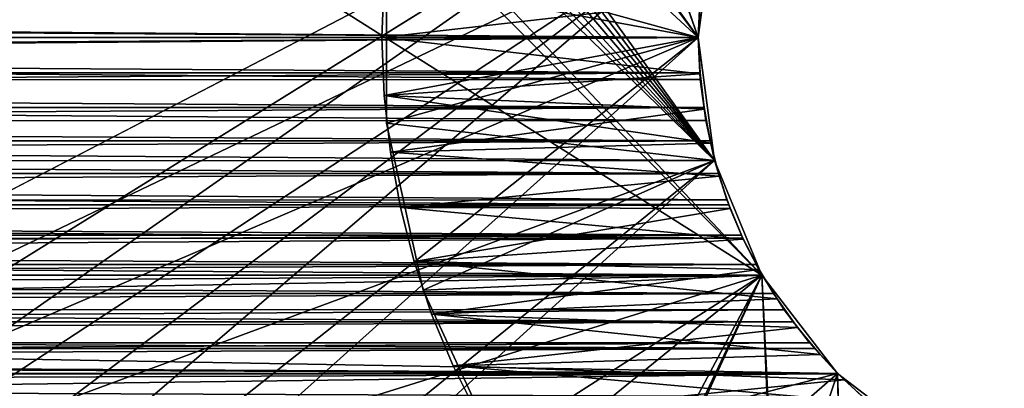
# Model space of a CAD drawing. Header units: millimetres. Extents: x -105 to 105, y -91 to 91.
# Tile 209 of 256: x 6.36 to 9.47, y -43.99 to -42.83. Entities that reach past the tile are written whole.
import ezdxf

# ---------------------------------------------------------------- set-up
doc = ezdxf.new("R2010")
doc.units = ezdxf.units.MM
doc.header["$LTSCALE"] = 22.850203
for name, color, linetype in [('167', 7, 'CONTINUOUS'), ('168', 7, 'CONTINUOUS'), ('263', 7, 'CONTINUOUS'), ('264', 7, 'CONTINUOUS'), ('319', 7, 'CONTINUOUS'), ('320', 7, 'CONTINUOUS'), ('321', 7, 'CONTINUOUS'), ('322', 7, 'CONTINUOUS'), ('323', 7, 'CONTINUOUS'), ('324', 7, 'CONTINUOUS'), ('405', 7, 'CONTINUOUS'), ('406', 7, 'CONTINUOUS'), ('421', 7, 'CONTINUOUS'), ('422', 7, 'CONTINUOUS'), ('823', 7, 'CONTINUOUS')]:
    doc.layers.add(name, color=color, linetype=linetype)

msp = doc.modelspace()

# ---------------------------------------------------------------- linework, layer by layer
at = {"layer": '167', "linetype": 'CONTINUOUS'}
for points in [[(-8.5, -42.8834), (-8.5079, -42.7468), (8.5, -42.8835), (-8.5, -42.8834)], [(8.5, -42.8835), (-8.5079, -42.7468), (8.5062, -42.7507), (8.5, -42.8835)], [(-8.5079, -43.0201), (-8.5, -42.8834), (8.5062, -43.0162), (-8.5079, -43.0201)], [(-8.5, -42.8834), (8.5, -42.8835), (8.5062, -43.0162), (-8.5, -42.8834)], [(-8.526, -43.1519), (-8.5079, -43.0201), (8.5233, -43.1458), (-8.526, -43.1519)], [(8.5233, -43.1458), (-8.5079, -43.0201), (8.5062, -43.0162), (8.5233, -43.1458)], [(-8.5541, -43.2788), (-8.526, -43.1519), (8.5512, -43.2722), (-8.5541, -43.2788)], [(8.5512, -43.2722), (-8.526, -43.1519), (8.5233, -43.1458), (8.5512, -43.2722)], [(-8.5924, -43.4008), (-8.5541, -43.2788), (8.5904, -43.3959), (-8.5924, -43.4008)], [(8.5904, -43.3959), (-8.5541, -43.2788), (8.5512, -43.2722), (8.5904, -43.3959)], [(-8.6408, -43.5179), (-8.5924, -43.4008), (8.6408, -43.5174), (-8.6408, -43.5179)], [(8.6408, -43.5174), (-8.5924, -43.4008), (8.5904, -43.3959), (8.6408, -43.5174)], [(-8.7003, -43.6314), (-8.6408, -43.5179), (8.7013, -43.6339), (-8.7003, -43.6314)], [(8.7013, -43.6339), (-8.6408, -43.5179), (8.6408, -43.5174), (8.7013, -43.6339)], [(-8.7714, -43.7419), (-8.7003, -43.6314), (8.7013, -43.6339), (-8.7714, -43.7419)], [(8.771, -43.7434), (-8.7714, -43.7419), (8.7013, -43.6339), (8.771, -43.7434)], [(-8.8524, -43.8472), (-8.7714, -43.7419), (8.771, -43.7434), (-8.8524, -43.8472)], [(8.851, -43.8474), (-8.8524, -43.8472), (8.771, -43.7434), (8.851, -43.8474)], [(-8.9414, -43.9451), (-8.8524, -43.8472), (8.9398, -43.9444), (-8.9414, -43.9451)], [(8.9398, -43.9444), (-8.8524, -43.8472), (8.851, -43.8474), (8.9398, -43.9444)], [(-9.0367, -44.0331), (-8.9414, -43.9451), (9.0356, -44.0324), (-9.0367, -44.0331)], [(9.0356, -44.0324), (-8.9414, -43.9451), (8.9398, -43.9444), (9.0356, -44.0324)]]:
    msp.add_3dface(points, dxfattribs=at)
at = {"layer": '168', "linetype": 'CONTINUOUS'}
for points in [[(-8.5079, -42.7468, 2.5), (-8.5, -42.8834, 2.5), (8.5062, -42.7507, 2.5), (-8.5079, -42.7468, 2.5)], [(-8.5, -42.8834, 2.5), (8.5, -42.8835, 2.5), (8.5062, -42.7507, 2.5), (-8.5, -42.8834, 2.5)], [(-8.5, -42.8834, 2.5), (-8.5079, -43.0201, 2.5), (8.5, -42.8835, 2.5), (-8.5, -42.8834, 2.5)], [(8.5, -42.8835, 2.5), (-8.5079, -43.0201, 2.5), (8.5062, -43.0162, 2.5), (8.5, -42.8835, 2.5)], [(-8.5079, -43.0201, 2.5), (-8.526, -43.1519, 2.5), (8.5233, -43.1458, 2.5), (-8.5079, -43.0201, 2.5)], [(8.5062, -43.0162, 2.5), (-8.5079, -43.0201, 2.5), (8.5233, -43.1458, 2.5), (8.5062, -43.0162, 2.5)], [(-8.526, -43.1519, 2.5), (-8.5541, -43.2788, 2.5), (8.5512, -43.2722, 2.5), (-8.526, -43.1519, 2.5)], [(8.5233, -43.1458, 2.5), (-8.526, -43.1519, 2.5), (8.5512, -43.2722, 2.5), (8.5233, -43.1458, 2.5)], [(-8.5541, -43.2788, 2.5), (-8.5924, -43.4008, 2.5), (8.5904, -43.3959, 2.5), (-8.5541, -43.2788, 2.5)], [(8.5512, -43.2722, 2.5), (-8.5541, -43.2788, 2.5), (8.5904, -43.3959, 2.5), (8.5512, -43.2722, 2.5)], [(-8.5924, -43.4008, 2.5), (-8.6408, -43.5179, 2.5), (8.6408, -43.5174, 2.5), (-8.5924, -43.4008, 2.5)], [(8.5904, -43.3959, 2.5), (-8.5924, -43.4008, 2.5), (8.6408, -43.5174, 2.5), (8.5904, -43.3959, 2.5)], [(-8.6408, -43.5179, 2.5), (-8.7003, -43.6314, 2.5), (8.6408, -43.5174, 2.5), (-8.6408, -43.5179, 2.5)], [(8.6408, -43.5174, 2.5), (-8.7003, -43.6314, 2.5), (8.7013, -43.6339, 2.5), (8.6408, -43.5174, 2.5)], [(-8.7003, -43.6314, 2.5), (-8.7714, -43.7419, 2.5), (8.7013, -43.6339, 2.5), (-8.7003, -43.6314, 2.5)], [(8.7013, -43.6339, 2.5), (-8.7714, -43.7419, 2.5), (8.771, -43.7434, 2.5), (8.7013, -43.6339, 2.5)], [(-8.7714, -43.7419, 2.5), (-8.8524, -43.8472, 2.5), (8.771, -43.7434, 2.5), (-8.7714, -43.7419, 2.5)], [(8.771, -43.7434, 2.5), (-8.8524, -43.8472, 2.5), (8.851, -43.8474, 2.5), (8.771, -43.7434, 2.5)], [(-8.8524, -43.8472, 2.5), (-8.9414, -43.9451, 2.5), (8.851, -43.8474, 2.5), (-8.8524, -43.8472, 2.5)], [(8.851, -43.8474, 2.5), (-8.9414, -43.9451, 2.5), (8.9398, -43.9444, 2.5), (8.851, -43.8474, 2.5)], [(11.149, -43.8474, 2.5), (11.0602, -43.9444, 2.5), (3.5007, -52.7611, 2.5), (11.149, -43.8474, 2.5)], [(3.5653, -52.7629, 2.5), (11.149, -43.8474, 2.5), (3.5007, -52.7611, 2.5), (3.5653, -52.7629, 2.5)], [(3.6295, -52.7701, 2.5), (11.149, -43.8474, 2.5), (3.5653, -52.7629, 2.5), (3.6295, -52.7701, 2.5)], [(3.692, -52.7826, 2.5), (11.149, -43.8474, 2.5), (3.6295, -52.7701, 2.5), (3.692, -52.7826, 2.5)], [(3.7531, -52.8005, 2.5), (11.149, -43.8474, 2.5), (3.692, -52.7826, 2.5), (3.7531, -52.8005, 2.5)], [(3.8133, -52.824, 2.5), (11.149, -43.8474, 2.5), (3.7531, -52.8005, 2.5), (3.8133, -52.824, 2.5)], [(3.8714, -52.8523, 2.5), (11.149, -43.8474, 2.5), (3.8133, -52.824, 2.5), (3.8714, -52.8523, 2.5)], [(9.6, -52.8835, 2.5), (11.149, -43.8474, 2.5), (3.8714, -52.8523, 2.5), (9.6, -52.8835, 2.5)], [(-8.9414, -43.9451, 2.5), (-9.0367, -44.0331, 2.5), (9.0356, -44.0324, 2.5), (-8.9414, -43.9451, 2.5)], [(8.9398, -43.9444, 2.5), (-8.9414, -43.9451, 2.5), (9.0356, -44.0324, 2.5), (8.9398, -43.9444, 2.5)], [(11.0602, -43.9444, 2.5), (10.9644, -44.0324, 2.5), (3.5007, -52.7611, 2.5), (11.0602, -43.9444, 2.5)]]:
    msp.add_3dface(points, dxfattribs=at)
at = {"layer": '263', "linetype": 'CONTINUOUS'}
for points in [[(8.5, -42.8835), (8.5062, -42.7507), (8.5, -42.8835, 2.5), (8.5, -42.8835)], [(8.5, -42.8835, 2.5), (8.5062, -42.7507), (8.5062, -42.7507, 2.5), (8.5, -42.8835, 2.5)]]:
    msp.add_3dface(points, dxfattribs=at)
at = {"layer": '264', "linetype": 'CONTINUOUS'}
for points in [[(8.5062, -43.0162), (8.5, -42.8835), (8.5062, -43.0162, 2.5), (8.5062, -43.0162)], [(8.5, -42.8835), (8.5, -42.8835, 2.5), (8.5062, -43.0162, 2.5), (8.5, -42.8835)], [(8.5233, -43.1458), (8.5062, -43.0162), (8.5233, -43.1458, 2.5), (8.5233, -43.1458)], [(8.5062, -43.0162), (8.5062, -43.0162, 2.5), (8.5233, -43.1458, 2.5), (8.5062, -43.0162)], [(8.5512, -43.2722), (8.5233, -43.1458), (8.5512, -43.2722, 2.5), (8.5512, -43.2722)], [(8.5233, -43.1458), (8.5233, -43.1458, 2.5), (8.5512, -43.2722, 2.5), (8.5233, -43.1458)], [(8.5904, -43.3959), (8.5512, -43.2722), (8.5904, -43.3959, 2.5), (8.5904, -43.3959)], [(8.5512, -43.2722), (8.5512, -43.2722, 2.5), (8.5904, -43.3959, 2.5), (8.5512, -43.2722)], [(8.6408, -43.5174), (8.5904, -43.3959), (8.6408, -43.5174, 2.5), (8.6408, -43.5174)], [(8.5904, -43.3959), (8.5904, -43.3959, 2.5), (8.6408, -43.5174, 2.5), (8.5904, -43.3959)], [(8.7013, -43.6339), (8.6408, -43.5174), (8.7013, -43.6339, 2.5), (8.7013, -43.6339)], [(8.6408, -43.5174), (8.6408, -43.5174, 2.5), (8.7013, -43.6339, 2.5), (8.6408, -43.5174)], [(8.771, -43.7434), (8.7013, -43.6339), (8.771, -43.7434, 2.5), (8.771, -43.7434)], [(8.7013, -43.6339), (8.7013, -43.6339, 2.5), (8.771, -43.7434, 2.5), (8.7013, -43.6339)], [(8.851, -43.8474), (8.771, -43.7434), (8.851, -43.8474, 2.5), (8.851, -43.8474)], [(8.771, -43.7434), (8.771, -43.7434, 2.5), (8.851, -43.8474, 2.5), (8.771, -43.7434)], [(8.9398, -43.9444), (8.851, -43.8474), (8.9398, -43.9444, 2.5), (8.9398, -43.9444)], [(8.851, -43.8474), (8.851, -43.8474, 2.5), (8.9398, -43.9444, 2.5), (8.851, -43.8474)], [(9.0356, -44.0324), (8.9398, -43.9444), (9.0356, -44.0324, 2.5), (9.0356, -44.0324)], [(8.9398, -43.9444), (8.9398, -43.9444, 2.5), (9.0356, -44.0324, 2.5), (8.9398, -43.9444)]]:
    msp.add_3dface(points, dxfattribs=at)
at = {"layer": '319', "linetype": 'CONTINUOUS'}
for points in [[(7.5, -42.8835, 2.5), (7.5078, -42.7002, 2.5), (8.5, -42.8835, 2.5), (7.5, -42.8835, 2.5)], [(8.5, -42.8835, 2.5), (7.5078, -42.7002, 2.5), (8.5059, -42.7687, 2.5), (8.5, -42.8835, 2.5)], [(7.5078, -43.0668, 2.5), (7.5, -42.8835, 2.5), (8.5059, -42.9982, 2.5), (7.5078, -43.0668, 2.5)], [(7.5, -42.8835, 2.5), (8.5, -42.8835, 2.5), (8.5059, -42.9982, 2.5), (7.5, -42.8835, 2.5)], [(8.519, -43.1095, 2.5), (7.5078, -43.0668, 2.5), (8.5059, -42.9982, 2.5), (8.519, -43.1095, 2.5)], [(7.5274, -43.2457, 2.5), (7.5078, -43.0668, 2.5), (8.5391, -43.2174, 2.5), (7.5274, -43.2457, 2.5)], [(8.5391, -43.2174, 2.5), (7.5078, -43.0668, 2.5), (8.519, -43.1095, 2.5), (8.5391, -43.2174, 2.5)], [(8.5663, -43.3219, 2.5), (7.5274, -43.2457, 2.5), (8.5391, -43.2174, 2.5), (8.5663, -43.3219, 2.5)], [(7.5589, -43.4204, 2.5), (7.5274, -43.2457, 2.5), (8.5663, -43.3219, 2.5), (7.5589, -43.4204, 2.5)], [(8.6006, -43.423, 2.5), (7.5589, -43.4204, 2.5), (8.5663, -43.3219, 2.5), (8.6006, -43.423, 2.5)], [(7.6023, -43.5907, 2.5), (7.5589, -43.4204, 2.5), (8.6421, -43.5206, 2.5), (7.6023, -43.5907, 2.5)], [(8.6421, -43.5206, 2.5), (7.5589, -43.4204, 2.5), (8.6006, -43.423, 2.5), (8.6421, -43.5206, 2.5)], [(8.6912, -43.6157, 2.5), (7.6023, -43.5907, 2.5), (8.6421, -43.5206, 2.5), (8.6912, -43.6157, 2.5)], [(7.6575, -43.7568, 2.5), (7.6023, -43.5907, 2.5), (8.7488, -43.709, 2.5), (7.6575, -43.7568, 2.5)], [(8.7488, -43.709, 2.5), (7.6023, -43.5907, 2.5), (8.6912, -43.6157, 2.5), (8.7488, -43.709, 2.5)], [(8.8136, -43.7991, 2.5), (7.6575, -43.7568, 2.5), (8.7488, -43.709, 2.5), (8.8136, -43.7991, 2.5)], [(7.7256, -43.9203, 2.5), (7.6575, -43.7568, 2.5), (8.8847, -43.8847, 2.5), (7.7256, -43.9203, 2.5)], [(8.8847, -43.8847, 2.5), (7.6575, -43.7568, 2.5), (8.8136, -43.7991, 2.5), (8.8847, -43.8847, 2.5)], [(8.9609, -43.9644, 2.5), (7.7256, -43.9203, 2.5), (8.8847, -43.8847, 2.5), (8.9609, -43.9644, 2.5)], [(7.8062, -44.0807, 2.5), (7.7256, -43.9203, 2.5), (9.0412, -44.037, 2.5), (7.8062, -44.0807, 2.5)], [(9.0412, -44.037, 2.5), (7.7256, -43.9203, 2.5), (8.9609, -43.9644, 2.5), (9.0412, -44.037, 2.5)]]:
    msp.add_3dface(points, dxfattribs=at)
at = {"layer": '320', "linetype": 'CONTINUOUS'}
for points in [[(7.5078, -42.7002, 32.5), (7.5, -42.8835, 32.5), (8.5059, -42.7687, 32.5), (7.5078, -42.7002, 32.5)], [(7.5, -42.8835, 32.5), (8.5, -42.8835, 32.5), (8.5059, -42.7687, 32.5), (7.5, -42.8835, 32.5)], [(7.5, -42.8835, 32.5), (7.5078, -43.0668, 32.5), (8.5, -42.8835, 32.5), (7.5, -42.8835, 32.5)], [(8.5, -42.8835, 32.5), (7.5078, -43.0668, 32.5), (8.5059, -42.9982, 32.5), (8.5, -42.8835, 32.5)], [(8.5059, -42.9982, 32.5), (7.5078, -43.0668, 32.5), (8.519, -43.1095, 32.5), (8.5059, -42.9982, 32.5)], [(7.5078, -43.0668, 32.5), (7.5274, -43.2457, 32.5), (8.519, -43.1095, 32.5), (7.5078, -43.0668, 32.5)], [(8.519, -43.1095, 32.5), (7.5274, -43.2457, 32.5), (8.5391, -43.2174, 32.5), (8.519, -43.1095, 32.5)], [(8.5391, -43.2174, 32.5), (7.5274, -43.2457, 32.5), (8.5663, -43.3219, 32.5), (8.5391, -43.2174, 32.5)], [(7.5274, -43.2457, 32.5), (7.5589, -43.4204, 32.5), (8.5663, -43.3219, 32.5), (7.5274, -43.2457, 32.5)], [(8.5663, -43.3219, 32.5), (7.5589, -43.4204, 32.5), (8.6006, -43.423, 32.5), (8.5663, -43.3219, 32.5)], [(7.5589, -43.4204, 32.5), (7.6023, -43.5907, 32.5), (8.6006, -43.423, 32.5), (7.5589, -43.4204, 32.5)], [(8.6006, -43.423, 32.5), (7.6023, -43.5907, 32.5), (8.6421, -43.5206, 32.5), (8.6006, -43.423, 32.5)], [(8.6421, -43.5206, 32.5), (7.6023, -43.5907, 32.5), (8.6912, -43.6157, 32.5), (8.6421, -43.5206, 32.5)], [(7.6023, -43.5907, 32.5), (7.6575, -43.7568, 32.5), (8.6912, -43.6157, 32.5), (7.6023, -43.5907, 32.5)], [(8.6912, -43.6157, 32.5), (7.6575, -43.7568, 32.5), (8.7488, -43.709, 32.5), (8.6912, -43.6157, 32.5)], [(8.7488, -43.709, 32.5), (7.6575, -43.7568, 32.5), (8.8136, -43.7991, 32.5), (8.7488, -43.709, 32.5)], [(7.6575, -43.7568, 32.5), (7.7256, -43.9203, 32.5), (8.8136, -43.7991, 32.5), (7.6575, -43.7568, 32.5)], [(8.8136, -43.7991, 32.5), (7.7256, -43.9203, 32.5), (8.8847, -43.8847, 32.5), (8.8136, -43.7991, 32.5)], [(8.8847, -43.8847, 32.5), (7.7256, -43.9203, 32.5), (8.9609, -43.9644, 32.5), (8.8847, -43.8847, 32.5)], [(7.7256, -43.9203, 32.5), (7.8062, -44.0807, 32.5), (8.9609, -43.9644, 32.5), (7.7256, -43.9203, 32.5)], [(8.9609, -43.9644, 32.5), (7.8062, -44.0807, 32.5), (9.0412, -44.037, 32.5), (8.9609, -43.9644, 32.5)]]:
    msp.add_3dface(points, dxfattribs=at)
at = {"layer": '321', "linetype": 'CONTINUOUS'}
for points in [[(7.5078, -42.7002, 2.5), (7.5, -42.8835, 2.5), (7.5078, -42.7002, 32.5), (7.5078, -42.7002, 2.5)], [(7.5, -42.8835, 2.5), (7.5, -42.8835, 32.5), (7.5078, -42.7002, 32.5), (7.5, -42.8835, 2.5)]]:
    msp.add_3dface(points, dxfattribs=at)
at = {"layer": '322', "linetype": 'CONTINUOUS'}
for points in [[(7.5, -42.8835, 2.5), (7.5078, -43.0668, 2.5), (7.5, -42.8835, 32.5), (7.5, -42.8835, 2.5)], [(7.5, -42.8835, 32.5), (7.5078, -43.0668, 2.5), (7.5078, -43.0668, 32.5), (7.5, -42.8835, 32.5)], [(7.5078, -43.0668, 2.5), (7.5274, -43.2457, 2.5), (7.5078, -43.0668, 32.5), (7.5078, -43.0668, 2.5)], [(7.5274, -43.2457, 2.5), (7.5274, -43.2457, 32.5), (7.5078, -43.0668, 32.5), (7.5274, -43.2457, 2.5)], [(7.5274, -43.2457, 2.5), (7.5589, -43.4204, 2.5), (7.5274, -43.2457, 32.5), (7.5274, -43.2457, 2.5)], [(7.5589, -43.4204, 2.5), (7.5589, -43.4204, 32.5), (7.5274, -43.2457, 32.5), (7.5589, -43.4204, 2.5)], [(7.5589, -43.4204, 2.5), (7.6023, -43.5907, 2.5), (7.5589, -43.4204, 32.5), (7.5589, -43.4204, 2.5)], [(7.6023, -43.5907, 2.5), (7.6023, -43.5907, 32.5), (7.5589, -43.4204, 32.5), (7.6023, -43.5907, 2.5)], [(7.6023, -43.5907, 2.5), (7.6575, -43.7568, 2.5), (7.6023, -43.5907, 32.5), (7.6023, -43.5907, 2.5)], [(7.6575, -43.7568, 2.5), (7.6575, -43.7568, 32.5), (7.6023, -43.5907, 32.5), (7.6575, -43.7568, 2.5)], [(7.6575, -43.7568, 2.5), (7.7256, -43.9203, 2.5), (7.6575, -43.7568, 32.5), (7.6575, -43.7568, 2.5)], [(7.7256, -43.9203, 2.5), (7.7256, -43.9203, 32.5), (7.6575, -43.7568, 32.5), (7.7256, -43.9203, 2.5)], [(7.7256, -43.9203, 2.5), (7.8062, -44.0807, 2.5), (7.7256, -43.9203, 32.5), (7.7256, -43.9203, 2.5)], [(7.8062, -44.0807, 2.5), (7.8062, -44.0807, 32.5), (7.7256, -43.9203, 32.5), (7.8062, -44.0807, 2.5)]]:
    msp.add_3dface(points, dxfattribs=at)
at = {"layer": '323', "linetype": 'CONTINUOUS'}
for points in [[(8.5059, -42.9982, 2.5), (8.5, -42.8835, 2.5), (8.5059, -42.9982, 32.5), (8.5059, -42.9982, 2.5)], [(8.5, -42.8835, 2.5), (8.5, -42.8835, 32.5), (8.5059, -42.9982, 32.5), (8.5, -42.8835, 2.5)], [(8.519, -43.1095, 2.5), (8.5059, -42.9982, 2.5), (8.519, -43.1095, 32.5), (8.519, -43.1095, 2.5)], [(8.5059, -42.9982, 2.5), (8.5059, -42.9982, 32.5), (8.519, -43.1095, 32.5), (8.5059, -42.9982, 2.5)], [(8.5391, -43.2174, 2.5), (8.519, -43.1095, 2.5), (8.5391, -43.2174, 32.5), (8.5391, -43.2174, 2.5)], [(8.519, -43.1095, 2.5), (8.519, -43.1095, 32.5), (8.5391, -43.2174, 32.5), (8.519, -43.1095, 2.5)], [(8.5663, -43.3219, 2.5), (8.5391, -43.2174, 2.5), (8.5663, -43.3219, 32.5), (8.5663, -43.3219, 2.5)], [(8.5391, -43.2174, 2.5), (8.5391, -43.2174, 32.5), (8.5663, -43.3219, 32.5), (8.5391, -43.2174, 2.5)], [(8.6006, -43.423, 2.5), (8.5663, -43.3219, 2.5), (8.6006, -43.423, 32.5), (8.6006, -43.423, 2.5)], [(8.5663, -43.3219, 2.5), (8.5663, -43.3219, 32.5), (8.6006, -43.423, 32.5), (8.5663, -43.3219, 2.5)], [(8.6421, -43.5206, 2.5), (8.6006, -43.423, 2.5), (8.6421, -43.5206, 32.5), (8.6421, -43.5206, 2.5)], [(8.6006, -43.423, 2.5), (8.6006, -43.423, 32.5), (8.6421, -43.5206, 32.5), (8.6006, -43.423, 2.5)], [(8.6912, -43.6157, 2.5), (8.6421, -43.5206, 2.5), (8.6912, -43.6157, 32.5), (8.6912, -43.6157, 2.5)], [(8.6421, -43.5206, 2.5), (8.6421, -43.5206, 32.5), (8.6912, -43.6157, 32.5), (8.6421, -43.5206, 2.5)], [(8.7488, -43.709, 2.5), (8.6912, -43.6157, 2.5), (8.7488, -43.709, 32.5), (8.7488, -43.709, 2.5)], [(8.6912, -43.6157, 2.5), (8.6912, -43.6157, 32.5), (8.7488, -43.709, 32.5), (8.6912, -43.6157, 2.5)], [(8.8136, -43.7991, 2.5), (8.7488, -43.709, 2.5), (8.8136, -43.7991, 32.5), (8.8136, -43.7991, 2.5)], [(8.7488, -43.709, 2.5), (8.7488, -43.709, 32.5), (8.8136, -43.7991, 32.5), (8.7488, -43.709, 2.5)], [(8.8847, -43.8847, 2.5), (8.8136, -43.7991, 2.5), (8.8847, -43.8847, 32.5), (8.8847, -43.8847, 2.5)], [(8.8136, -43.7991, 2.5), (8.8136, -43.7991, 32.5), (8.8847, -43.8847, 32.5), (8.8136, -43.7991, 2.5)], [(8.9609, -43.9644, 2.5), (8.8847, -43.8847, 2.5), (8.9609, -43.9644, 32.5), (8.9609, -43.9644, 2.5)], [(8.8847, -43.8847, 2.5), (8.8847, -43.8847, 32.5), (8.9609, -43.9644, 32.5), (8.8847, -43.8847, 2.5)], [(9.0412, -44.037, 2.5), (8.9609, -43.9644, 2.5), (9.0412, -44.037, 32.5), (9.0412, -44.037, 2.5)], [(8.9609, -43.9644, 2.5), (8.9609, -43.9644, 32.5), (9.0412, -44.037, 32.5), (8.9609, -43.9644, 2.5)]]:
    msp.add_3dface(points, dxfattribs=at)
at = {"layer": '324', "linetype": 'CONTINUOUS'}
for points in [[(8.5, -42.8835, 2.5), (8.5059, -42.7687, 2.5), (8.5, -42.8835, 32.5), (8.5, -42.8835, 2.5)], [(8.5, -42.8835, 32.5), (8.5059, -42.7687, 2.5), (8.5059, -42.7687, 32.5), (8.5, -42.8835, 32.5)]]:
    msp.add_3dface(points, dxfattribs=at)
at = {"layer": '405', "linetype": 'CONTINUOUS'}
for points in [[(-8.5057, -42.7713, 34.5), (-8.5, -42.8835, 34.5), (8.5057, -42.7713, 34.5), (-8.5057, -42.7713, 34.5)], [(8.5057, -42.7713, 34.5), (-8.5, -42.8835, 34.5), (8.5, -42.8835, 34.5), (8.5057, -42.7713, 34.5)], [(-8.5, -42.8835, 34.5), (-8.5057, -42.9956, 34.5), (8.5, -42.8835, 34.5), (-8.5, -42.8835, 34.5)], [(8.5, -42.8835, 34.5), (-8.5057, -42.9956, 34.5), (8.5057, -42.9956, 34.5), (8.5, -42.8835, 34.5)], [(-8.5057, -42.9956, 34.5), (-8.5182, -43.1045, 34.5), (8.5057, -42.9956, 34.5), (-8.5057, -42.9956, 34.5)], [(8.5057, -42.9956, 34.5), (-8.5182, -43.1045, 34.5), (8.5182, -43.1045, 34.5), (8.5057, -42.9956, 34.5)], [(-8.5182, -43.1045, 34.5), (-8.5375, -43.2102, 34.5), (8.5182, -43.1045, 34.5), (-8.5182, -43.1045, 34.5)], [(8.5182, -43.1045, 34.5), (-8.5375, -43.2102, 34.5), (8.5375, -43.2102, 34.5), (8.5182, -43.1045, 34.5)], [(-8.5375, -43.2102, 34.5), (-8.5636, -43.3125, 34.5), (8.5375, -43.2102, 34.5), (-8.5375, -43.2102, 34.5)], [(8.5375, -43.2102, 34.5), (-8.5636, -43.3125, 34.5), (8.5636, -43.3125, 34.5), (8.5375, -43.2102, 34.5)], [(-8.5636, -43.3125, 34.5), (-8.5964, -43.4117, 34.5), (8.5636, -43.3125, 34.5), (-8.5636, -43.3125, 34.5)], [(8.5636, -43.3125, 34.5), (-8.5964, -43.4117, 34.5), (8.5964, -43.4117, 34.5), (8.5636, -43.3125, 34.5)], [(-8.5964, -43.4117, 34.5), (-8.636, -43.5075, 34.5), (8.5964, -43.4117, 34.5), (-8.5964, -43.4117, 34.5)], [(8.5964, -43.4117, 34.5), (-8.636, -43.5075, 34.5), (8.636, -43.5075, 34.5), (8.5964, -43.4117, 34.5)], [(-8.636, -43.5075, 34.5), (-8.6828, -43.6007, 34.5), (8.636, -43.5075, 34.5), (-8.636, -43.5075, 34.5)], [(8.636, -43.5075, 34.5), (-8.6828, -43.6007, 34.5), (8.6828, -43.6007, 34.5), (8.636, -43.5075, 34.5)], [(-8.6828, -43.6007, 34.5), (-8.7377, -43.6922, 34.5), (8.6828, -43.6007, 34.5), (-8.6828, -43.6007, 34.5)], [(8.6828, -43.6007, 34.5), (-8.7377, -43.6922, 34.5), (8.7377, -43.6922, 34.5), (8.6828, -43.6007, 34.5)], [(-8.7377, -43.6922, 34.5), (-8.7998, -43.781, 34.5), (8.7377, -43.6922, 34.5), (-8.7377, -43.6922, 34.5)], [(8.7377, -43.6922, 34.5), (-8.7998, -43.781, 34.5), (8.7998, -43.781, 34.5), (8.7377, -43.6922, 34.5)], [(-8.7998, -43.781, 34.5), (-8.868, -43.8657, 34.5), (8.7998, -43.781, 34.5), (-8.7998, -43.781, 34.5)], [(8.7998, -43.781, 34.5), (-8.868, -43.8657, 34.5), (8.868, -43.8657, 34.5), (8.7998, -43.781, 34.5)], [(-8.868, -43.8657, 34.5), (-8.9414, -43.9451, 34.5), (8.868, -43.8657, 34.5), (-8.868, -43.8657, 34.5)], [(8.868, -43.8657, 34.5), (-8.9414, -43.9451, 34.5), (8.9414, -43.9451, 34.5), (8.868, -43.8657, 34.5)], [(-8.9414, -43.9451, 34.5), (-9.019, -44.018, 34.5), (8.9414, -43.9451, 34.5), (-8.9414, -43.9451, 34.5)], [(8.9414, -43.9451, 34.5), (-9.019, -44.018, 34.5), (9.019, -44.018, 34.5), (8.9414, -43.9451, 34.5)], [(3.7879, -51.442, 34.5), (11.0586, -43.9451, 34.5), (3.8833, -51.3433, 34.5), (3.7879, -51.442, 34.5)], [(11.0586, -43.9451, 34.5), (3.7879, -51.442, 34.5), (9.6, -52.8835, 34.5), (11.0586, -43.9451, 34.5)], [(3.8833, -51.3433, 34.5), (11.0586, -43.9451, 34.5), (3.9731, -51.2362, 34.5), (3.8833, -51.3433, 34.5)], [(3.9731, -51.2362, 34.5), (11.0586, -43.9451, 34.5), (4.0561, -51.1226, 34.5), (3.9731, -51.2362, 34.5)], [(4.0561, -51.1226, 34.5), (11.0586, -43.9451, 34.5), (4.1311, -51.0039, 34.5), (4.0561, -51.1226, 34.5)], [(4.1311, -51.0039, 34.5), (11.0586, -43.9451, 34.5), (4.197, -50.8819, 34.5), (4.1311, -51.0039, 34.5)], [(4.197, -50.8819, 34.5), (11.0586, -43.9451, 34.5), (4.2529, -50.7577, 34.5), (4.197, -50.8819, 34.5)], [(4.2529, -50.7577, 34.5), (11.0586, -43.9451, 34.5), (4.2999, -50.6299, 34.5), (4.2529, -50.7577, 34.5)], [(4.2999, -50.6299, 34.5), (11.0586, -43.9451, 34.5), (4.3381, -50.4982, 34.5), (4.2999, -50.6299, 34.5)], [(4.3381, -50.4982, 34.5), (11.0586, -43.9451, 34.5), (4.3676, -50.3625, 34.5), (4.3381, -50.4982, 34.5)], [(11.0586, -43.9451, 34.5), (10.981, -44.018, 34.5), (4.3676, -50.3625, 34.5), (11.0586, -43.9451, 34.5)]]:
    msp.add_3dface(points, dxfattribs=at)
at = {"layer": '406', "linetype": 'CONTINUOUS'}
for points in [[(-8.5, -42.8835, 32.5), (-8.5057, -42.7713, 32.5), (8.5, -42.8835, 32.5), (-8.5, -42.8835, 32.5)], [(8.5, -42.8835, 32.5), (-8.5057, -42.7713, 32.5), (8.5057, -42.7713, 32.5), (8.5, -42.8835, 32.5)], [(-8.5057, -42.9956, 32.5), (-8.5, -42.8835, 32.5), (8.5057, -42.9956, 32.5), (-8.5057, -42.9956, 32.5)], [(8.5057, -42.9956, 32.5), (-8.5, -42.8835, 32.5), (8.5, -42.8835, 32.5), (8.5057, -42.9956, 32.5)], [(-8.5182, -43.1045, 32.5), (-8.5057, -42.9956, 32.5), (8.5182, -43.1045, 32.5), (-8.5182, -43.1045, 32.5)], [(8.5182, -43.1045, 32.5), (-8.5057, -42.9956, 32.5), (8.5057, -42.9956, 32.5), (8.5182, -43.1045, 32.5)], [(-8.5375, -43.2102, 32.5), (-8.5182, -43.1045, 32.5), (8.5375, -43.2102, 32.5), (-8.5375, -43.2102, 32.5)], [(8.5375, -43.2102, 32.5), (-8.5182, -43.1045, 32.5), (8.5182, -43.1045, 32.5), (8.5375, -43.2102, 32.5)], [(-8.5636, -43.3125, 32.5), (-8.5375, -43.2102, 32.5), (8.5636, -43.3125, 32.5), (-8.5636, -43.3125, 32.5)], [(8.5636, -43.3125, 32.5), (-8.5375, -43.2102, 32.5), (8.5375, -43.2102, 32.5), (8.5636, -43.3125, 32.5)], [(-8.5964, -43.4117, 32.5), (-8.5636, -43.3125, 32.5), (8.5964, -43.4117, 32.5), (-8.5964, -43.4117, 32.5)], [(8.5964, -43.4117, 32.5), (-8.5636, -43.3125, 32.5), (8.5636, -43.3125, 32.5), (8.5964, -43.4117, 32.5)], [(-8.636, -43.5075, 32.5), (-8.5964, -43.4117, 32.5), (8.636, -43.5075, 32.5), (-8.636, -43.5075, 32.5)], [(8.636, -43.5075, 32.5), (-8.5964, -43.4117, 32.5), (8.5964, -43.4117, 32.5), (8.636, -43.5075, 32.5)], [(-8.6828, -43.6007, 32.5), (-8.636, -43.5075, 32.5), (8.6828, -43.6007, 32.5), (-8.6828, -43.6007, 32.5)], [(8.6828, -43.6007, 32.5), (-8.636, -43.5075, 32.5), (8.636, -43.5075, 32.5), (8.6828, -43.6007, 32.5)], [(-8.7377, -43.6922, 32.5), (-8.6828, -43.6007, 32.5), (8.7377, -43.6922, 32.5), (-8.7377, -43.6922, 32.5)], [(8.7377, -43.6922, 32.5), (-8.6828, -43.6007, 32.5), (8.6828, -43.6007, 32.5), (8.7377, -43.6922, 32.5)], [(-8.7998, -43.781, 32.5), (-8.7377, -43.6922, 32.5), (8.7998, -43.781, 32.5), (-8.7998, -43.781, 32.5)], [(8.7998, -43.781, 32.5), (-8.7377, -43.6922, 32.5), (8.7377, -43.6922, 32.5), (8.7998, -43.781, 32.5)], [(-8.868, -43.8657, 32.5), (-8.7998, -43.781, 32.5), (8.868, -43.8657, 32.5), (-8.868, -43.8657, 32.5)], [(8.868, -43.8657, 32.5), (-8.7998, -43.781, 32.5), (8.7998, -43.781, 32.5), (8.868, -43.8657, 32.5)], [(-8.9414, -43.9451, 32.5), (-8.868, -43.8657, 32.5), (8.9414, -43.9451, 32.5), (-8.9414, -43.9451, 32.5)], [(8.9414, -43.9451, 32.5), (-8.868, -43.8657, 32.5), (8.868, -43.8657, 32.5), (8.9414, -43.9451, 32.5)], [(-9.019, -44.018, 32.5), (-8.9414, -43.9451, 32.5), (9.019, -44.018, 32.5), (-9.019, -44.018, 32.5)], [(9.019, -44.018, 32.5), (-8.9414, -43.9451, 32.5), (8.9414, -43.9451, 32.5), (9.019, -44.018, 32.5)]]:
    msp.add_3dface(points, dxfattribs=at)
at = {"layer": '421', "linetype": 'CONTINUOUS'}
for points in [[(8.5, -42.8835, 34.5), (8.5057, -42.9956, 34.5), (8.5, -42.8835, 32.5), (8.5, -42.8835, 34.5)], [(8.5057, -42.9956, 34.5), (8.5057, -42.9956, 32.5), (8.5, -42.8835, 32.5), (8.5057, -42.9956, 34.5)], [(8.5057, -42.9956, 34.5), (8.5182, -43.1045, 34.5), (8.5057, -42.9956, 32.5), (8.5057, -42.9956, 34.5)], [(8.5182, -43.1045, 34.5), (8.5182, -43.1045, 32.5), (8.5057, -42.9956, 32.5), (8.5182, -43.1045, 34.5)], [(8.5182, -43.1045, 34.5), (8.5375, -43.2102, 34.5), (8.5182, -43.1045, 32.5), (8.5182, -43.1045, 34.5)], [(8.5375, -43.2102, 34.5), (8.5375, -43.2102, 32.5), (8.5182, -43.1045, 32.5), (8.5375, -43.2102, 34.5)], [(8.5375, -43.2102, 34.5), (8.5636, -43.3125, 34.5), (8.5375, -43.2102, 32.5), (8.5375, -43.2102, 34.5)], [(8.5636, -43.3125, 34.5), (8.5636, -43.3125, 32.5), (8.5375, -43.2102, 32.5), (8.5636, -43.3125, 34.5)], [(8.5636, -43.3125, 34.5), (8.5964, -43.4117, 34.5), (8.5636, -43.3125, 32.5), (8.5636, -43.3125, 34.5)], [(8.5964, -43.4117, 34.5), (8.5964, -43.4117, 32.5), (8.5636, -43.3125, 32.5), (8.5964, -43.4117, 34.5)], [(8.5964, -43.4117, 34.5), (8.636, -43.5075, 34.5), (8.5964, -43.4117, 32.5), (8.5964, -43.4117, 34.5)], [(8.636, -43.5075, 34.5), (8.636, -43.5075, 32.5), (8.5964, -43.4117, 32.5), (8.636, -43.5075, 34.5)], [(8.636, -43.5075, 34.5), (8.6828, -43.6007, 34.5), (8.636, -43.5075, 32.5), (8.636, -43.5075, 34.5)], [(8.6828, -43.6007, 34.5), (8.6828, -43.6007, 32.5), (8.636, -43.5075, 32.5), (8.6828, -43.6007, 34.5)], [(8.6828, -43.6007, 34.5), (8.7377, -43.6922, 34.5), (8.6828, -43.6007, 32.5), (8.6828, -43.6007, 34.5)], [(8.7377, -43.6922, 34.5), (8.7377, -43.6922, 32.5), (8.6828, -43.6007, 32.5), (8.7377, -43.6922, 34.5)], [(8.7377, -43.6922, 34.5), (8.7998, -43.781, 34.5), (8.7377, -43.6922, 32.5), (8.7377, -43.6922, 34.5)], [(8.7998, -43.781, 34.5), (8.7998, -43.781, 32.5), (8.7377, -43.6922, 32.5), (8.7998, -43.781, 34.5)], [(8.7998, -43.781, 34.5), (8.868, -43.8657, 34.5), (8.7998, -43.781, 32.5), (8.7998, -43.781, 34.5)], [(8.868, -43.8657, 34.5), (8.868, -43.8657, 32.5), (8.7998, -43.781, 32.5), (8.868, -43.8657, 34.5)], [(8.868, -43.8657, 34.5), (8.9414, -43.9451, 34.5), (8.868, -43.8657, 32.5), (8.868, -43.8657, 34.5)], [(8.9414, -43.9451, 34.5), (8.9414, -43.9451, 32.5), (8.868, -43.8657, 32.5), (8.9414, -43.9451, 34.5)], [(8.9414, -43.9451, 34.5), (9.019, -44.018, 34.5), (8.9414, -43.9451, 32.5), (8.9414, -43.9451, 34.5)], [(9.019, -44.018, 34.5), (9.019, -44.018, 32.5), (8.9414, -43.9451, 32.5), (9.019, -44.018, 34.5)]]:
    msp.add_3dface(points, dxfattribs=at)
at = {"layer": '422', "linetype": 'CONTINUOUS'}
for points in [[(8.5057, -42.7713, 34.5), (8.5, -42.8835, 34.5), (8.5057, -42.7713, 32.5), (8.5057, -42.7713, 34.5)], [(8.5, -42.8835, 34.5), (8.5, -42.8835, 32.5), (8.5057, -42.7713, 32.5), (8.5, -42.8835, 34.5)]]:
    msp.add_3dface(points, dxfattribs=at)
at = {"layer": '823', "linetype": 'CONTINUOUS'}
for points in [[(8.5511, -10.3882, 2.5), (0.9578, -3.3664, 2.5), (1.478, -45.8835, 2.5), (8.5511, -10.3882, 2.5)], [(1.478, -45.8835), (0.9578, -3.3664), (8.5511, -10.3882), (1.478, -45.8835)], [(1.9218, -45.9333, 2.5), (8.5511, -10.3882, 2.5), (1.478, -45.8835, 2.5), (1.9218, -45.9333, 2.5)], [(8.701, -10.75), (1.478, -45.8835), (8.5511, -10.3882), (8.701, -10.75)], [(1.9218, -45.9333, 2.5), (8.701, -10.75, 2.5), (8.5511, -10.3882, 2.5), (1.9218, -45.9333, 2.5)], [(8.701, -10.75), (8.701, -42.1335), (1.478, -45.8835), (8.701, -10.75)], [(2.3434, -46.0804, 2.5), (8.701, -10.75, 2.5), (1.9218, -45.9333, 2.5), (2.3434, -46.0804, 2.5)], [(8.701, -42.1335, 2.5), (8.701, -10.75, 2.5), (2.3434, -46.0804, 2.5), (8.701, -42.1335, 2.5)], [(8.5, -42.8835, 34.5), (4.1811, -30.4292, 34.5), (4.1524, -30.6069, 34.5), (8.5, -42.8835, 34.5)], [(8.5511, -42.4952, 34.5), (4.1811, -30.4292, 34.5), (8.5, -42.8835, 34.5), (8.5511, -42.4952, 34.5)], [(3.449, -35.8414, 34.5), (8.5, -42.8835, 34.5), (4.1524, -30.6069, 34.5), (3.449, -35.8414, 34.5)], [(3.3988, -36.0961, 34.5), (8.5, -42.8835, 34.5), (3.449, -35.8414, 34.5), (3.3988, -36.0961, 34.5)], [(3.2848, -36.3293, 34.5), (8.5511, -43.2717, 34.5), (3.3988, -36.0961, 34.5), (3.2848, -36.3293, 34.5)], [(3.3988, -36.0961, 34.5), (8.5511, -43.2717, 34.5), (8.5, -42.8835, 34.5), (3.3988, -36.0961, 34.5)], [(3.1146, -36.5253, 34.5), (8.5511, -43.2717, 34.5), (3.2848, -36.3293, 34.5), (3.1146, -36.5253, 34.5)], [(2.8997, -36.6709, 34.5), (8.5511, -43.2717, 34.5), (3.1146, -36.5253, 34.5), (2.8997, -36.6709, 34.5)], [(2.6128, -36.788, 34.5), (8.5511, -43.2717, 34.5), (2.8997, -36.6709, 34.5), (2.6128, -36.788, 34.5)], [(2.3113, -36.8595, 34.5), (8.5511, -43.2717, 34.5), (2.6128, -36.788, 34.5), (2.3113, -36.8595, 34.5)], [(-2.0024, -36.8835, 34.5), (-8.701, -43.6335, 34.5), (8.701, -43.6335, 34.5), (-2.0024, -36.8835, 34.5)], [(8.701, -43.6335, 32.5), (-8.701, -43.6335, 32.5), (2.0024, -36.8835, 32.5), (8.701, -43.6335, 32.5)], [(-2.0024, -36.8835, 34.5), (8.701, -43.6335, 34.5), (2.0024, -36.8835, 34.5), (-2.0024, -36.8835, 34.5)], [(2.0024, -36.8835, 34.5), (8.701, -43.6335, 34.5), (2.3113, -36.8595, 34.5), (2.0024, -36.8835, 34.5)], [(8.5511, -42.4952, 32.5), (8.5, -42.8835, 32.5), (2.0024, -36.8835, 32.5), (8.5511, -42.4952, 32.5)], [(2.0024, -36.8835, 32.5), (8.5, -42.8835, 32.5), (8.5511, -43.2717, 32.5), (2.0024, -36.8835, 32.5)], [(2.0024, -36.8835, 32.5), (8.5511, -43.2717, 32.5), (8.701, -43.6335, 32.5), (2.0024, -36.8835, 32.5)], [(2.3113, -36.8595, 34.5), (8.701, -43.6335, 34.5), (8.5511, -43.2717, 34.5), (2.3113, -36.8595, 34.5)], [(8.701, -42.1335), (8.5511, -42.4952), (1.478, -45.8835), (8.701, -42.1335)], [(2.3434, -46.0804, 2.5), (2.7219, -46.3173, 2.5), (8.701, -42.1335, 2.5), (2.3434, -46.0804, 2.5)], [(8.701, -42.1335, 2.5), (2.7219, -46.3173, 2.5), (8.5511, -42.4952, 2.5), (8.701, -42.1335, 2.5)], [(8.5511, -42.4952), (8.5, -42.8835), (1.478, -45.8835), (8.5511, -42.4952)], [(8.5511, -42.4952, 2.5), (2.7219, -46.3173, 2.5), (3.0384, -46.6324, 2.5), (8.5511, -42.4952, 2.5)], [(8.5511, -42.4952, 2.5), (3.0384, -46.6324, 2.5), (3.2771, -47.0098, 2.5), (8.5511, -42.4952, 2.5)], [(8.5511, -42.4952, 2.5), (3.2771, -47.0098, 2.5), (8.5, -42.8835, 2.5), (8.5511, -42.4952, 2.5)], [(7.5147, -42.6132, 32.5), (8.5, -42.8835, 32.5), (8.5511, -42.4952, 32.5), (7.5147, -42.6132, 32.5)], [(7.5147, -42.6132, 2.5), (8.5511, -42.4952, 2.5), (8.5, -42.8835, 2.5), (7.5147, -42.6132, 2.5)], [(8.5, -42.8835, 2.5), (8.5, -42.8835), (8.5511, -42.4952, 2.5), (8.5, -42.8835, 2.5)], [(8.5511, -42.4952, 2.5), (8.5, -42.8835), (8.5511, -42.4952), (8.5511, -42.4952, 2.5)], [(8.5, -42.8835, 34.5), (8.5, -42.8835, 32.5), (8.5511, -42.4952, 34.5), (8.5, -42.8835, 34.5)], [(8.5511, -42.4952, 34.5), (8.5, -42.8835, 32.5), (8.5511, -42.4952, 32.5), (8.5511, -42.4952, 34.5)], [(8.5, -42.8835, 32.5), (8.5, -42.8835, 25), (8.5511, -42.4952, 32.5), (8.5, -42.8835, 32.5)], [(8.5511, -42.4952, 32.5), (8.5, -42.8835, 25), (8.5511, -42.4952, 25), (8.5511, -42.4952, 32.5)], [(8.5511, -42.4952, 2.5), (8.5511, -42.4952, 10), (8.5, -42.8835, 2.5), (8.5511, -42.4952, 2.5)], [(8.5, -42.8835, 2.5), (8.5511, -42.4952, 10), (8.5, -42.8835, 10), (8.5, -42.8835, 2.5)], [(8.5, -42.8835, 25), (8.5, -42.8835, 17.5), (8.5511, -42.4952, 25), (8.5, -42.8835, 25)], [(8.5511, -42.4952, 25), (8.5, -42.8835, 17.5), (8.5511, -42.4952, 17.5), (8.5511, -42.4952, 25)], [(8.5, -42.8835, 17.5), (8.5, -42.8835, 10), (8.5511, -42.4952, 17.5), (8.5, -42.8835, 17.5)], [(8.5511, -42.4952, 17.5), (8.5, -42.8835, 10), (8.5511, -42.4952, 10), (8.5511, -42.4952, 17.5)], [(7.5147, -42.6132, 32.5), (7.5147, -42.6132, 22.5), (7.5147, -43.1538, 32.5), (7.5147, -42.6132, 32.5)], [(7.5147, -43.1538, 32.5), (7.5147, -42.6132, 22.5), (7.5147, -43.1538, 22.5), (7.5147, -43.1538, 32.5)], [(7.5147, -43.1538, 2.5), (7.5147, -43.1538, 12.5), (7.5147, -42.6132, 2.5), (7.5147, -43.1538, 2.5)], [(7.5147, -42.6132, 2.5), (7.5147, -43.1538, 12.5), (7.5147, -42.6132, 12.5), (7.5147, -42.6132, 2.5)], [(7.5147, -42.6132, 22.5), (7.5147, -42.6132, 12.5), (7.5147, -43.1538, 22.5), (7.5147, -42.6132, 22.5)], [(7.5147, -43.1538, 22.5), (7.5147, -42.6132, 12.5), (7.5147, -43.1538, 12.5), (7.5147, -43.1538, 22.5)], [(7.5147, -43.1538, 32.5), (8.5, -42.8835, 32.5), (7.5147, -42.6132, 32.5), (7.5147, -43.1538, 32.5)], [(7.5147, -42.6132, 2.5), (8.5, -42.8835, 2.5), (7.5147, -43.1538, 2.5), (7.5147, -42.6132, 2.5)], [(1.478, -45.8835), (8.5, -42.8835), (8.5511, -43.2717), (1.478, -45.8835)], [(8.5, -42.8835, 2.5), (3.2771, -47.0098, 2.5), (3.4261, -47.4307, 2.5), (8.5, -42.8835, 2.5)], [(8.5, -42.8835, 2.5), (3.4261, -47.4307, 2.5), (8.5511, -43.2717, 2.5), (8.5, -42.8835, 2.5)], [(7.5147, -43.1538, 32.5), (8.5511, -43.2717, 32.5), (8.5, -42.8835, 32.5), (7.5147, -43.1538, 32.5)], [(7.5147, -43.1538, 2.5), (8.5, -42.8835, 2.5), (8.5511, -43.2717, 2.5), (7.5147, -43.1538, 2.5)], [(8.5511, -43.2717, 2.5), (8.5511, -43.2717), (8.5, -42.8835, 2.5), (8.5511, -43.2717, 2.5)], [(8.5, -42.8835, 2.5), (8.5511, -43.2717), (8.5, -42.8835), (8.5, -42.8835, 2.5)], [(8.5511, -43.2717, 34.5), (8.5511, -43.2717, 32.5), (8.5, -42.8835, 34.5), (8.5511, -43.2717, 34.5)], [(8.5, -42.8835, 34.5), (8.5511, -43.2717, 32.5), (8.5, -42.8835, 32.5), (8.5, -42.8835, 34.5)], [(8.5511, -43.2717, 32.5), (8.5511, -43.2717, 25), (8.5, -42.8835, 32.5), (8.5511, -43.2717, 32.5)], [(8.5, -42.8835, 32.5), (8.5511, -43.2717, 25), (8.5, -42.8835, 25), (8.5, -42.8835, 32.5)], [(8.5, -42.8835, 2.5), (8.5, -42.8835, 10), (8.5511, -43.2717, 2.5), (8.5, -42.8835, 2.5)], [(8.5511, -43.2717, 2.5), (8.5, -42.8835, 10), (8.5511, -43.2717, 10), (8.5511, -43.2717, 2.5)], [(8.5511, -43.2717, 25), (8.5511, -43.2717, 17.5), (8.5, -42.8835, 25), (8.5511, -43.2717, 25)], [(8.5, -42.8835, 25), (8.5511, -43.2717, 17.5), (8.5, -42.8835, 17.5), (8.5, -42.8835, 25)], [(8.5511, -43.2717, 17.5), (8.5511, -43.2717, 10), (8.5, -42.8835, 17.5), (8.5511, -43.2717, 17.5)], [(8.5, -42.8835, 17.5), (8.5511, -43.2717, 10), (8.5, -42.8835, 10), (8.5, -42.8835, 17.5)], [(7.5147, -43.1538, 32.5), (7.5147, -43.1538, 22.5), (7.6309, -43.6817, 32.5), (7.5147, -43.1538, 32.5)], [(7.6309, -43.6817, 32.5), (7.5147, -43.1538, 22.5), (7.6309, -43.6817, 22.5), (7.6309, -43.6817, 32.5)], [(7.6309, -43.6817, 2.5), (7.6309, -43.6817, 12.5), (7.5147, -43.1538, 2.5), (7.6309, -43.6817, 2.5)], [(7.5147, -43.1538, 2.5), (7.6309, -43.6817, 12.5), (7.5147, -43.1538, 12.5), (7.5147, -43.1538, 2.5)], [(7.5147, -43.1538, 22.5), (7.5147, -43.1538, 12.5), (7.6309, -43.6817, 22.5), (7.5147, -43.1538, 22.5)], [(7.6309, -43.6817, 22.5), (7.5147, -43.1538, 12.5), (7.6309, -43.6817, 12.5), (7.6309, -43.6817, 22.5)], [(7.6309, -43.6817, 32.5), (8.5511, -43.2717, 32.5), (7.5147, -43.1538, 32.5), (7.6309, -43.6817, 32.5)], [(7.5147, -43.1538, 2.5), (8.5511, -43.2717, 2.5), (7.6309, -43.6817, 2.5), (7.5147, -43.1538, 2.5)], [(1.478, -45.8835), (8.5511, -43.2717), (8.701, -43.6335), (1.478, -45.8835)], [(8.5511, -43.2717, 2.5), (3.4261, -47.4307, 2.5), (3.478, -47.8743, 2.5), (8.5511, -43.2717, 2.5)], [(8.5511, -43.2717, 2.5), (3.478, -47.8743, 2.5), (8.701, -43.6335, 2.5), (8.5511, -43.2717, 2.5)], [(7.6309, -43.6817, 32.5), (8.701, -43.6335, 32.5), (8.5511, -43.2717, 32.5), (7.6309, -43.6817, 32.5)], [(7.6309, -43.6817, 2.5), (8.5511, -43.2717, 2.5), (8.701, -43.6335, 2.5), (7.6309, -43.6817, 2.5)], [(8.701, -43.6335, 2.5), (8.701, -43.6335), (8.5511, -43.2717, 2.5), (8.701, -43.6335, 2.5)], [(8.5511, -43.2717, 2.5), (8.701, -43.6335), (8.5511, -43.2717), (8.5511, -43.2717, 2.5)], [(8.701, -43.6335, 34.5), (8.701, -43.6335, 32.5), (8.5511, -43.2717, 34.5), (8.701, -43.6335, 34.5)], [(8.5511, -43.2717, 34.5), (8.701, -43.6335, 32.5), (8.5511, -43.2717, 32.5), (8.5511, -43.2717, 34.5)], [(8.701, -43.6335, 32.5), (8.701, -43.6335, 25), (8.5511, -43.2717, 32.5), (8.701, -43.6335, 32.5)], [(8.5511, -43.2717, 32.5), (8.701, -43.6335, 25), (8.5511, -43.2717, 25), (8.5511, -43.2717, 32.5)], [(8.5511, -43.2717, 2.5), (8.5511, -43.2717, 10), (8.701, -43.6335, 2.5), (8.5511, -43.2717, 2.5)], [(8.701, -43.6335, 2.5), (8.5511, -43.2717, 10), (8.701, -43.6335, 10), (8.701, -43.6335, 2.5)], [(8.701, -43.6335, 25), (8.701, -43.6335, 17.5), (8.5511, -43.2717, 25), (8.701, -43.6335, 25)], [(8.5511, -43.2717, 25), (8.701, -43.6335, 17.5), (8.5511, -43.2717, 17.5), (8.5511, -43.2717, 25)], [(8.701, -43.6335, 17.5), (8.701, -43.6335, 10), (8.5511, -43.2717, 17.5), (8.701, -43.6335, 17.5)], [(8.5511, -43.2717, 17.5), (8.701, -43.6335, 10), (8.5511, -43.2717, 10), (8.5511, -43.2717, 17.5)], [(8.9393, -43.9441, 34.5), (-8.701, -43.6335, 34.5), (-8.9393, -43.9441, 34.5), (8.9393, -43.9441, 34.5)], [(8.9393, -43.9441, 32.5), (-8.9393, -43.9441, 32.5), (8.701, -43.6335, 32.5), (8.9393, -43.9441, 32.5)], [(8.701, -43.6335, 32.5), (-8.9393, -43.9441, 32.5), (-8.701, -43.6335, 32.5), (8.701, -43.6335, 32.5)], [(8.701, -43.6335, 34.5), (-8.701, -43.6335, 34.5), (8.9393, -43.9441, 34.5), (8.701, -43.6335, 34.5)], [(8.701, -43.6335), (8.9393, -43.9441), (1.478, -45.8835), (8.701, -43.6335)], [(8.701, -43.6335, 2.5), (3.478, -47.8743, 2.5), (4.1854, -53.1791, 2.5), (8.701, -43.6335, 2.5)], [(8.701, -43.6335, 2.5), (4.1854, -53.1791, 2.5), (4.2464, -53.3551, 2.5), (8.701, -43.6335, 2.5)], [(4.2464, -53.3551, 2.5), (9.117, -53.2541, 2.5), (8.701, -43.6335, 2.5), (4.2464, -53.3551, 2.5)], [(7.8579, -44.1724, 32.5), (8.701, -43.6335, 32.5), (7.6309, -43.6817, 32.5), (7.8579, -44.1724, 32.5)], [(7.6309, -43.6817, 2.5), (8.701, -43.6335, 2.5), (7.8579, -44.1724, 2.5), (7.6309, -43.6817, 2.5)], [(8.185, -44.6027, 32.5), (8.701, -43.6335, 32.5), (7.8579, -44.1724, 32.5), (8.185, -44.6027, 32.5)], [(7.8579, -44.1724, 2.5), (8.701, -43.6335, 2.5), (8.185, -44.6027, 2.5), (7.8579, -44.1724, 2.5)], [(8.185, -44.6027, 32.5), (8.9393, -43.9441, 32.5), (8.701, -43.6335, 32.5), (8.185, -44.6027, 32.5)], [(8.185, -44.6027, 2.5), (8.701, -43.6335, 2.5), (8.9393, -43.9441, 2.5), (8.185, -44.6027, 2.5)], [(8.9393, -43.9441, 2.5), (8.9393, -43.9441), (8.701, -43.6335, 2.5), (8.9393, -43.9441, 2.5)], [(8.701, -43.6335, 2.5), (8.9393, -43.9441), (8.701, -43.6335), (8.701, -43.6335, 2.5)], [(8.701, -43.6335, 2.5), (9.117, -53.2541, 2.5), (9.167, -53.1335, 2.5), (8.701, -43.6335, 2.5)], [(8.701, -43.6335, 2.5), (9.167, -53.1335, 2.5), (8.9393, -43.9441, 2.5), (8.701, -43.6335, 2.5)], [(8.9393, -43.9441, 34.5), (8.9393, -43.9441, 32.5), (8.701, -43.6335, 34.5), (8.9393, -43.9441, 34.5)], [(8.701, -43.6335, 34.5), (8.9393, -43.9441, 32.5), (8.701, -43.6335, 32.5), (8.701, -43.6335, 34.5)], [(8.9393, -43.9441, 32.5), (8.9393, -43.9441, 25), (8.701, -43.6335, 32.5), (8.9393, -43.9441, 32.5)], [(8.701, -43.6335, 32.5), (8.9393, -43.9441, 25), (8.701, -43.6335, 25), (8.701, -43.6335, 32.5)], [(8.701, -43.6335, 2.5), (8.701, -43.6335, 10), (8.9393, -43.9441, 2.5), (8.701, -43.6335, 2.5)], [(8.9393, -43.9441, 2.5), (8.701, -43.6335, 10), (8.9393, -43.9441, 10), (8.9393, -43.9441, 2.5)], [(8.9393, -43.9441, 25), (8.9393, -43.9441, 17.5), (8.701, -43.6335, 25), (8.9393, -43.9441, 25)], [(8.701, -43.6335, 25), (8.9393, -43.9441, 17.5), (8.701, -43.6335, 17.5), (8.701, -43.6335, 25)], [(8.9393, -43.9441, 17.5), (8.9393, -43.9441, 10), (8.701, -43.6335, 17.5), (8.9393, -43.9441, 17.5)], [(8.701, -43.6335, 17.5), (8.9393, -43.9441, 10), (8.701, -43.6335, 10), (8.701, -43.6335, 17.5)], [(7.6309, -43.6817, 32.5), (7.6309, -43.6817, 22.5), (7.8579, -44.1724, 32.5), (7.6309, -43.6817, 32.5)], [(7.8579, -44.1724, 32.5), (7.6309, -43.6817, 22.5), (7.8579, -44.1724, 22.5), (7.8579, -44.1724, 32.5)], [(7.8579, -44.1724, 2.5), (7.8579, -44.1724, 12.5), (7.6309, -43.6817, 2.5), (7.8579, -44.1724, 2.5)], [(7.6309, -43.6817, 2.5), (7.8579, -44.1724, 12.5), (7.6309, -43.6817, 12.5), (7.6309, -43.6817, 2.5)], [(7.6309, -43.6817, 22.5), (7.6309, -43.6817, 12.5), (7.8579, -44.1724, 22.5), (7.6309, -43.6817, 22.5)], [(7.8579, -44.1724, 22.5), (7.6309, -43.6817, 12.5), (7.8579, -44.1724, 12.5), (7.8579, -44.1724, 22.5)], [(9.25, -44.1825, 34.5), (-8.9393, -43.9441, 34.5), (-9.25, -44.1825, 34.5), (9.25, -44.1825, 34.5)], [(9.25, -44.1825, 32.5), (-9.25, -44.1825, 32.5), (8.9393, -43.9441, 32.5), (9.25, -44.1825, 32.5)], [(8.9393, -43.9441, 32.5), (-9.25, -44.1825, 32.5), (-8.9393, -43.9441, 32.5), (8.9393, -43.9441, 32.5)], [(8.9393, -43.9441, 34.5), (-8.9393, -43.9441, 34.5), (9.25, -44.1825, 34.5), (8.9393, -43.9441, 34.5)], [(1.478, -45.8835), (8.9393, -43.9441), (9.25, -44.1825), (1.478, -45.8835)], [(8.597, -44.9527, 32.5), (8.9393, -43.9441, 32.5), (8.185, -44.6027, 32.5), (8.597, -44.9527, 32.5)], [(8.185, -44.6027, 2.5), (8.9393, -43.9441, 2.5), (8.597, -44.9527, 2.5), (8.185, -44.6027, 2.5)], [(8.597, -44.9527, 32.5), (9.25, -44.1825, 32.5), (8.9393, -43.9441, 32.5), (8.597, -44.9527, 32.5)], [(8.597, -44.9527, 2.5), (8.9393, -43.9441, 2.5), (9.25, -44.1825, 2.5), (8.597, -44.9527, 2.5)], [(9.25, -44.1825, 2.5), (9.25, -44.1825), (8.9393, -43.9441, 2.5), (9.25, -44.1825, 2.5)], [(8.9393, -43.9441, 2.5), (9.25, -44.1825), (8.9393, -43.9441), (8.9393, -43.9441, 2.5)], [(8.9393, -43.9441, 2.5), (9.167, -53.1335, 2.5), (9.2464, -53.0299, 2.5), (8.9393, -43.9441, 2.5)], [(8.9393, -43.9441, 2.5), (9.2464, -53.0299, 2.5), (9.25, -44.1825, 2.5), (8.9393, -43.9441, 2.5)], [(9.25, -44.1825, 34.5), (9.25, -44.1825, 32.5), (8.9393, -43.9441, 34.5), (9.25, -44.1825, 34.5)], [(8.9393, -43.9441, 34.5), (9.25, -44.1825, 32.5), (8.9393, -43.9441, 32.5), (8.9393, -43.9441, 34.5)], [(9.25, -44.1825, 32.5), (9.25, -44.1825, 25), (8.9393, -43.9441, 32.5), (9.25, -44.1825, 32.5)], [(8.9393, -43.9441, 32.5), (9.25, -44.1825, 25), (8.9393, -43.9441, 25), (8.9393, -43.9441, 32.5)], [(8.9393, -43.9441, 2.5), (8.9393, -43.9441, 10), (9.25, -44.1825, 2.5), (8.9393, -43.9441, 2.5)], [(9.25, -44.1825, 2.5), (8.9393, -43.9441, 10), (9.25, -44.1825, 10), (9.25, -44.1825, 2.5)], [(9.25, -44.1825, 25), (9.25, -44.1825, 17.5), (8.9393, -43.9441, 25), (9.25, -44.1825, 25)], [(8.9393, -43.9441, 25), (9.25, -44.1825, 17.5), (8.9393, -43.9441, 17.5), (8.9393, -43.9441, 25)], [(9.25, -44.1825, 17.5), (9.25, -44.1825, 10), (8.9393, -43.9441, 17.5), (9.25, -44.1825, 17.5)], [(8.9393, -43.9441, 17.5), (9.25, -44.1825, 10), (8.9393, -43.9441, 10), (8.9393, -43.9441, 17.5)]]:
    msp.add_3dface(points, dxfattribs=at)

doc.saveas('drawing.dxf')
